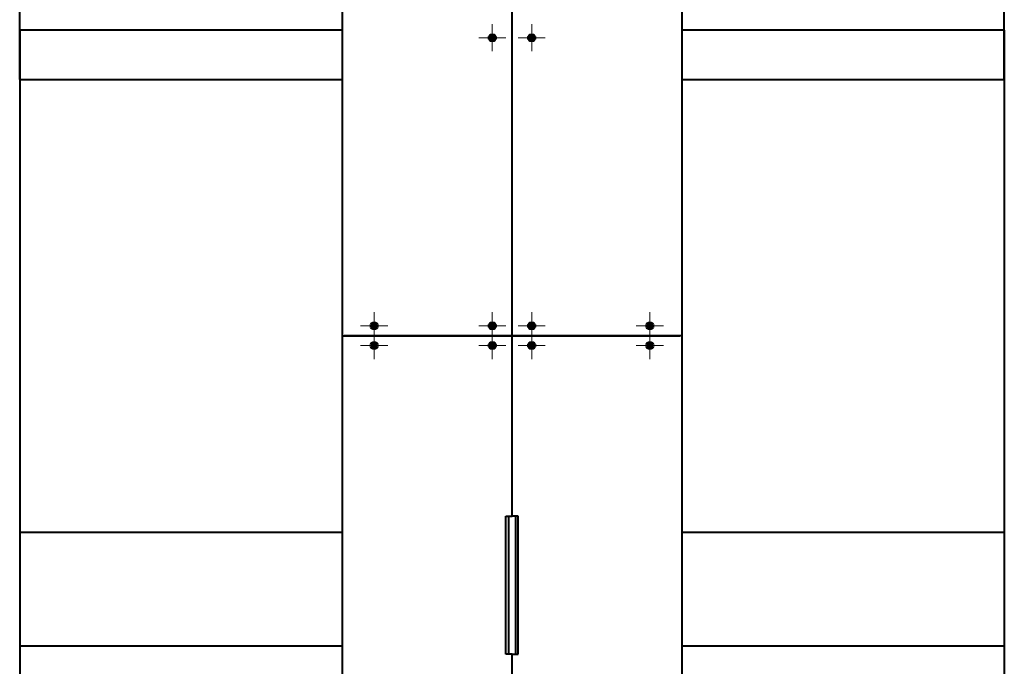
# Model space of a CAD drawing. Header units: millimetres. Extents: x -149 to 1385, y -399 to 918.
# Tile 9 of 41: x 385 to 585, y -282 to -151. Entities that reach past the tile are written whole.
import ezdxf

# ---------------------------------------------------------------- set-up
doc = ezdxf.new("R2010")
doc.units = ezdxf.units.MM
for name, color, linetype in [('G', 3, 'Continuous'), ('OSI', 2, 'Continuous'), ('Системный слой', 250, 'Continuous')]:
    doc.layers.add(name, color=color, linetype=linetype)

# ---------------------------------------------------------------- blocks, each defined once
blk = doc.blocks.new('U234')
at = {"layer": 'G', "color": 150, "lineweight": 40}
for p, q in [((384.93, -163.06), (450.43, -163.06)), ((519.43, -163.06), (584.93, -163.06))]:
    blk.add_line(p, q, dxfattribs=at)
blk = doc.blocks.new('U312')
at = {"layer": 'G', "color": 150, "lineweight": 40}
for p, q in [((450.43, -153.06), (384.93, -153.06)), ((584.93, -153.06), (519.43, -153.06))]:
    blk.add_line(p, q, dxfattribs=at)
blk = doc.blocks.new('U342')
at = {"layer": 'OSI', "color": 30, "lineweight": 9}
for q in [(456.93, -214.36), (454.18, -217.11), (459.68, -217.11), (456.93, -219.86)]:
    blk.add_line((456.93, -217.11), q, dxfattribs=at)
blk = doc.blocks.new('U343')
at = {"layer": 'OSI', "color": 30, "lineweight": 9}
for q in [(456.93, -210.36), (454.18, -213.11), (459.68, -213.11), (456.93, -215.86)]:
    blk.add_line((456.93, -213.11), q, dxfattribs=at)
blk = doc.blocks.new('U349')
at = {"layer": 'OSI', "color": 30, "lineweight": 9}
for q in [(480.93, -214.36), (478.18, -217.11), (483.68, -217.11), (480.93, -219.86)]:
    blk.add_line((480.93, -217.11), q, dxfattribs=at)
blk = doc.blocks.new('U350')
at = {"layer": 'OSI', "color": 30, "lineweight": 9}
for q in [(480.93, -210.36), (478.18, -213.11), (483.68, -213.11), (480.93, -215.86)]:
    blk.add_line((480.93, -213.11), q, dxfattribs=at)
blk = doc.blocks.new('U351')
at = {"layer": 'OSI', "color": 30, "lineweight": 9}
for q in [(480.93, -151.86), (478.18, -154.61), (483.68, -154.61), (480.93, -157.36)]:
    blk.add_line((480.93, -154.61), q, dxfattribs=at)
blk = doc.blocks.new('U361')
at = {"layer": 'OSI', "color": 30, "lineweight": 9}
for q in [(488.93, -214.36), (486.18, -217.11), (491.68, -217.11), (488.93, -219.86)]:
    blk.add_line((488.93, -217.11), q, dxfattribs=at)
blk = doc.blocks.new('U362')
at = {"layer": 'OSI', "color": 30, "lineweight": 9}
for q in [(488.93, -210.36), (486.18, -213.11), (491.68, -213.11), (488.93, -215.86)]:
    blk.add_line((488.93, -213.11), q, dxfattribs=at)
blk = doc.blocks.new('U363')
at = {"layer": 'OSI', "color": 30, "lineweight": 9}
for q in [(488.93, -151.86), (486.18, -154.61), (491.68, -154.61), (488.93, -157.36)]:
    blk.add_line((488.93, -154.61), q, dxfattribs=at)
blk = doc.blocks.new('U370')
at = {"layer": 'OSI', "color": 30, "lineweight": 9}
for q in [(512.93, -214.36), (510.18, -217.11), (515.68, -217.11), (512.93, -219.86)]:
    blk.add_line((512.93, -217.11), q, dxfattribs=at)
blk = doc.blocks.new('U371')
at = {"layer": 'OSI', "color": 30, "lineweight": 9}
for q in [(512.93, -210.36), (510.18, -213.11), (515.68, -213.11), (512.93, -215.86)]:
    blk.add_line((512.93, -213.11), q, dxfattribs=at)

msp = doc.modelspace()

# ---------------------------------------------------------------- linework, layer by layer
at = {"layer": 'G', "color": 150, "lineweight": 40}
for p, q in [((384.93, -163.06), (384.93, -38.06)), ((584.93, -163.06), (584.93, -38.06)), ((450.43, -92.11), (450.43, -215.11)), ((519.43, -92.11), (519.43, -215.11)), ((484.93, -215.11), (484.93, -148.01)), ((484.93, -215.11), (484.93, -148.01)), ((384.93, -153.06), (384.93, -278.06)), ((584.93, -153.06), (584.93, -278.06)), ((480.42, -154.61), (480.47, -154.61)), ((480.58, -154.41), (480.47, -154.61)), ((480.47, -154.61), (480.58, -154.81)), ((480.7, -154.21), (480.58, -154.41)), ((480.58, -154.81), (480.7, -155.01)), ((480.68, -154.17), (480.7, -154.21)), ((480.68, -155.05), (480.7, -155.01)), ((480.93, -154.21), (480.7, -154.21)), ((480.7, -155.01), (480.93, -155.01)), ((481.16, -154.21), (480.93, -154.21)), ((480.93, -155.01), (481.16, -155.01)), ((481.18, -154.17), (481.16, -154.21)), ((481.28, -154.41), (481.16, -154.21)), ((481.16, -155.01), (481.28, -154.81)), ((481.18, -155.05), (481.16, -155.01)), ((481.39, -154.61), (481.28, -154.41)), ((481.28, -154.81), (481.39, -154.61)), ((481.44, -154.61), (481.39, -154.61)), ((488.42, -154.61), (488.47, -154.61)), ((488.47, -154.61), (488.58, -154.41)), ((488.58, -154.81), (488.47, -154.61)), ((488.58, -154.41), (488.7, -154.21)), ((488.7, -155.01), (488.58, -154.81)), ((488.68, -154.17), (488.7, -154.21)), ((488.68, -155.05), (488.7, -155.01)), ((488.7, -154.21), (488.93, -154.21)), ((488.93, -155.01), (488.7, -155.01)), ((488.93, -154.21), (489.16, -154.21)), ((489.16, -155.01), (488.93, -155.01)), ((489.18, -154.17), (489.16, -154.21)), ((489.16, -154.21), (489.28, -154.41)), ((489.28, -154.81), (489.16, -155.01)), ((489.18, -155.05), (489.16, -155.01)), ((489.28, -154.41), (489.39, -154.61)), ((489.39, -154.61), (489.28, -154.81)), ((489.44, -154.61), (489.39, -154.61)), ((456.42, -213.11), (456.47, -213.11)), ((456.58, -212.91), (456.47, -213.11)), ((456.47, -213.11), (456.58, -213.31)), ((456.7, -212.71), (456.58, -212.91)), ((456.58, -213.31), (456.7, -213.51)), ((456.68, -212.67), (456.7, -212.71)), ((456.68, -213.55), (456.7, -213.51)), ((456.93, -212.71), (456.7, -212.71)), ((456.7, -213.51), (456.93, -213.51)), ((457.16, -212.71), (456.93, -212.71)), ((456.93, -213.51), (457.16, -213.51)), ((457.18, -212.67), (457.16, -212.71)), ((457.28, -212.91), (457.16, -212.71)), ((457.16, -213.51), (457.28, -213.31)), ((457.18, -213.55), (457.16, -213.51)), ((457.39, -213.11), (457.28, -212.91)), ((457.28, -213.31), (457.39, -213.11)), ((457.44, -213.11), (457.39, -213.11)), ((480.42, -213.11), (480.47, -213.11)), ((480.58, -212.91), (480.47, -213.11)), ((480.47, -213.11), (480.58, -213.31)), ((480.7, -212.71), (480.58, -212.91)), ((480.58, -213.31), (480.7, -213.51)), ((480.68, -212.67), (480.7, -212.71)), ((480.68, -213.55), (480.7, -213.51)), ((480.93, -212.71), (480.7, -212.71)), ((480.7, -213.51), (480.93, -213.51)), ((481.16, -212.71), (480.93, -212.71)), ((480.93, -213.51), (481.16, -213.51)), ((481.18, -212.67), (481.16, -212.71)), ((481.28, -212.91), (481.16, -212.71)), ((481.16, -213.51), (481.28, -213.31)), ((481.18, -213.55), (481.16, -213.51)), ((481.39, -213.11), (481.28, -212.91)), ((481.28, -213.31), (481.39, -213.11)), ((481.44, -213.11), (481.39, -213.11)), ((488.42, -213.11), (488.47, -213.11)), ((488.47, -213.11), (488.58, -212.91)), ((488.58, -213.31), (488.47, -213.11)), ((488.58, -212.91), (488.7, -212.71)), ((488.7, -213.51), (488.58, -213.31)), ((488.68, -212.67), (488.7, -212.71)), ((488.68, -213.55), (488.7, -213.51)), ((488.7, -212.71), (488.93, -212.71)), ((488.93, -213.51), (488.7, -213.51)), ((488.93, -212.71), (489.16, -212.71)), ((489.16, -213.51), (488.93, -213.51)), ((489.18, -212.67), (489.16, -212.71)), ((489.16, -212.71), (489.28, -212.91)), ((489.28, -213.31), (489.16, -213.51)), ((489.18, -213.55), (489.16, -213.51)), ((489.28, -212.91), (489.39, -213.11)), ((489.39, -213.11), (489.28, -213.31)), ((489.44, -213.11), (489.39, -213.11)), ((512.42, -213.11), (512.47, -213.11)), ((512.47, -213.11), (512.58, -212.91)), ((512.58, -213.31), (512.47, -213.11)), ((512.58, -212.91), (512.7, -212.71)), ((512.7, -213.51), (512.58, -213.31)), ((512.68, -212.67), (512.7, -212.71)), ((512.68, -213.55), (512.7, -213.51)), ((512.7, -212.71), (512.93, -212.71)), ((512.93, -213.51), (512.7, -213.51)), ((512.93, -212.71), (513.16, -212.71)), ((513.16, -213.51), (512.93, -213.51)), ((513.18, -212.67), (513.16, -212.71)), ((513.16, -212.71), (513.28, -212.91)), ((513.28, -213.31), (513.16, -213.51)), ((513.18, -213.55), (513.16, -213.51)), ((513.28, -212.91), (513.39, -213.11)), ((513.39, -213.11), (513.28, -213.31)), ((513.44, -213.11), (513.39, -213.11)), ((450.43, -215.11), (450.43, -380.65)), ((450.43, -215.11), (450.83, -215.11)), ((450.43, -215.11), (450.83, -215.11)), ((484.93, -215.11), (450.83, -215.11)), ((450.83, -215.11), (484.93, -215.11)), ((519.03, -215.11), (484.93, -215.11)), ((484.93, -251.76), (484.93, -215.11)), ((484.93, -215.11), (519.03, -215.11)), ((484.93, -251.76), (484.93, -215.11)), ((519.43, -215.11), (519.03, -215.11)), ((519.43, -215.11), (519.03, -215.11)), ((519.43, -215.11), (519.43, -380.65)), ((456.42, -217.11), (456.47, -217.11)), ((456.58, -216.91), (456.47, -217.11)), ((456.47, -217.11), (456.58, -217.31)), ((456.7, -216.71), (456.58, -216.91)), ((456.58, -217.31), (456.7, -217.51)), ((456.68, -216.67), (456.7, -216.71)), ((456.68, -217.55), (456.7, -217.51)), ((456.93, -216.71), (456.7, -216.71)), ((456.7, -217.51), (456.93, -217.51)), ((457.16, -216.71), (456.93, -216.71)), ((456.93, -217.51), (457.16, -217.51)), ((457.18, -216.67), (457.16, -216.71)), ((457.28, -216.91), (457.16, -216.71)), ((457.16, -217.51), (457.28, -217.31)), ((457.18, -217.55), (457.16, -217.51)), ((457.39, -217.11), (457.28, -216.91)), ((457.28, -217.31), (457.39, -217.11)), ((457.44, -217.11), (457.39, -217.11)), ((480.42, -217.11), (480.47, -217.11)), ((480.58, -216.91), (480.47, -217.11)), ((480.47, -217.11), (480.58, -217.31)), ((480.7, -216.71), (480.58, -216.91)), ((480.58, -217.31), (480.7, -217.51)), ((480.68, -216.67), (480.7, -216.71)), ((480.68, -217.55), (480.7, -217.51)), ((480.93, -216.71), (480.7, -216.71)), ((480.7, -217.51), (480.93, -217.51)), ((481.16, -216.71), (480.93, -216.71)), ((480.93, -217.51), (481.16, -217.51)), ((481.18, -216.67), (481.16, -216.71)), ((481.28, -216.91), (481.16, -216.71)), ((481.16, -217.51), (481.28, -217.31)), ((481.18, -217.55), (481.16, -217.51)), ((481.39, -217.11), (481.28, -216.91)), ((481.28, -217.31), (481.39, -217.11)), ((481.44, -217.11), (481.39, -217.11)), ((488.42, -217.11), (488.47, -217.11)), ((488.47, -217.11), (488.58, -216.91)), ((488.58, -217.31), (488.47, -217.11)), ((488.58, -216.91), (488.7, -216.71)), ((488.7, -217.51), (488.58, -217.31)), ((488.68, -216.67), (488.7, -216.71)), ((488.68, -217.55), (488.7, -217.51)), ((488.7, -216.71), (488.93, -216.71)), ((488.93, -217.51), (488.7, -217.51)), ((488.93, -216.71), (489.16, -216.71)), ((489.16, -217.51), (488.93, -217.51)), ((489.18, -216.67), (489.16, -216.71)), ((489.16, -216.71), (489.28, -216.91)), ((489.28, -217.31), (489.16, -217.51)), ((489.18, -217.55), (489.16, -217.51)), ((489.28, -216.91), (489.39, -217.11)), ((489.39, -217.11), (489.28, -217.31)), ((489.44, -217.11), (489.39, -217.11)), ((512.42, -217.11), (512.47, -217.11)), ((512.47, -217.11), (512.58, -216.91)), ((512.58, -217.31), (512.47, -217.11)), ((512.58, -216.91), (512.7, -216.71)), ((512.7, -217.51), (512.58, -217.31)), ((512.68, -216.67), (512.7, -216.71)), ((512.68, -217.55), (512.7, -217.51)), ((512.7, -216.71), (512.93, -216.71)), ((512.93, -217.51), (512.7, -217.51)), ((512.93, -216.71), (513.16, -216.71)), ((513.16, -217.51), (512.93, -217.51)), ((513.18, -216.67), (513.16, -216.71)), ((513.16, -216.71), (513.28, -216.91)), ((513.28, -217.31), (513.16, -217.51)), ((513.18, -217.55), (513.16, -217.51)), ((513.28, -216.91), (513.39, -217.11)), ((513.39, -217.11), (513.28, -217.31)), ((513.44, -217.11), (513.39, -217.11)), ((483.68, -279.76), (483.68, -251.76)), ((483.68, -251.76), (484.93, -251.76)), ((484.23, -251.96), (484.23, -257.9)), ((486.18, -251.76), (484.93, -251.76)), ((485.63, -251.96), (485.63, -257.9)), ((486.18, -279.76), (486.18, -251.76)), ((384.93, -255.06), (384.93, -380.06)), ((450.43, -255.06), (384.93, -255.06)), ((584.93, -255.06), (519.43, -255.06)), ((584.93, -255.06), (584.93, -380.06)), ((484.23, -257.9), (484.23, -274.03)), ((485.63, -257.9), (485.63, -274.03)), ((484.23, -274.03), (484.23, -279.76)), ((485.63, -274.03), (485.63, -279.76)), ((384.93, -278.06), (450.43, -278.06)), ((484.93, -279.76), (483.68, -279.76)), ((484.93, -279.76), (486.18, -279.76)), ((484.93, -304.01), (484.93, -279.76)), ((484.93, -304.01), (484.93, -279.76)), ((519.43, -278.06), (584.93, -278.06))]:
    msp.add_line(p, q, dxfattribs=at)
for centre, radius in [((480.93, -154.61), 0.75), ((488.93, -154.61), 0.75), ((480.93, -154.61), 0.55), ((480.93, -154.61), 0.355), ((488.93, -154.61), 0.55), ((488.93, -154.61), 0.355), ((456.93, -213.11), 0.75), ((456.93, -213.11), 0.55), ((456.93, -213.11), 0.355), ((480.93, -213.11), 0.75), ((480.93, -213.11), 0.55), ((480.93, -213.11), 0.355), ((488.93, -213.11), 0.75), ((488.93, -213.11), 0.55), ((488.93, -213.11), 0.355), ((512.93, -213.11), 0.75), ((512.93, -213.11), 0.55), ((512.93, -213.11), 0.355), ((456.93, -217.11), 0.75), ((456.93, -217.11), 0.55), ((456.93, -217.11), 0.355), ((480.93, -217.11), 0.75), ((480.93, -217.11), 0.55), ((480.93, -217.11), 0.355), ((488.93, -217.11), 0.75), ((488.93, -217.11), 0.55), ((488.93, -217.11), 0.355), ((512.93, -217.11), 0.75), ((512.93, -217.11), 0.55), ((512.93, -217.11), 0.355)]:
    msp.add_circle(centre, radius, dxfattribs=at)
for centre, start, end in [((480.93, -154.61), 150, 210), ((480.93, -154.61), 90, 150), ((480.93, -154.61), 210, 270), ((480.93, -154.61), 30, 90), ((480.93, -154.61), 270, 330), ((480.93, -154.61), 330, 30), ((488.93, -154.61), 150, 210), ((488.93, -154.61), 90, 150), ((488.93, -154.61), 210, 270), ((488.93, -154.61), 30, 90), ((488.93, -154.61), 270, 330), ((488.93, -154.61), 330, 30), ((456.93, -213.11), 150, 210), ((456.93, -213.11), 90, 150), ((456.93, -213.11), 210, 270), ((456.93, -213.11), 30, 90), ((456.93, -213.11), 270, 330), ((456.93, -213.11), 330, 30), ((480.93, -213.11), 150, 210), ((480.93, -213.11), 90, 150), ((480.93, -213.11), 210, 270), ((480.93, -213.11), 30, 90), ((480.93, -213.11), 270, 330), ((480.93, -213.11), 330, 30), ((488.93, -213.11), 150, 210), ((488.93, -213.11), 90, 150), ((488.93, -213.11), 210, 270), ((488.93, -213.11), 30, 90), ((488.93, -213.11), 270, 330), ((488.93, -213.11), 330, 30), ((512.93, -213.11), 150, 210), ((512.93, -213.11), 90, 150), ((512.93, -213.11), 210, 270), ((512.93, -213.11), 30, 90), ((512.93, -213.11), 270, 330), ((512.93, -213.11), 330, 30), ((456.93, -217.11), 150, 210), ((456.93, -217.11), 90, 150), ((456.93, -217.11), 210, 270), ((456.93, -217.11), 30, 90), ((456.93, -217.11), 270, 330), ((456.93, -217.11), 330, 30), ((480.93, -217.11), 150, 210), ((480.93, -217.11), 90, 150), ((480.93, -217.11), 210, 270), ((480.93, -217.11), 30, 90), ((480.93, -217.11), 270, 330), ((480.93, -217.11), 330, 30), ((488.93, -217.11), 150, 210), ((488.93, -217.11), 90, 150), ((488.93, -217.11), 210, 270), ((488.93, -217.11), 30, 90), ((488.93, -217.11), 270, 330), ((488.93, -217.11), 330, 30), ((512.93, -217.11), 150, 210), ((512.93, -217.11), 90, 150), ((512.93, -217.11), 210, 270), ((512.93, -217.11), 30, 90), ((512.93, -217.11), 270, 330), ((512.93, -217.11), 330, 30)]:
    msp.add_arc(centre, 0.4, start, end, dxfattribs=at)

# ---------------------------------------------------------------- block references
at = {"layer": 'OSI'}
for name in ['U351', 'U363', 'U343', 'U350', 'U362', 'U371', 'U342', 'U349', 'U361', 'U370']:
    msp.add_blockref(name, (0, 0), dxfattribs=at)
at = {"layer": 'Системный слой'}
for name in ['U312', 'U234']:
    msp.add_blockref(name, (0, 0), dxfattribs=at)

doc.saveas('drawing.dxf')
